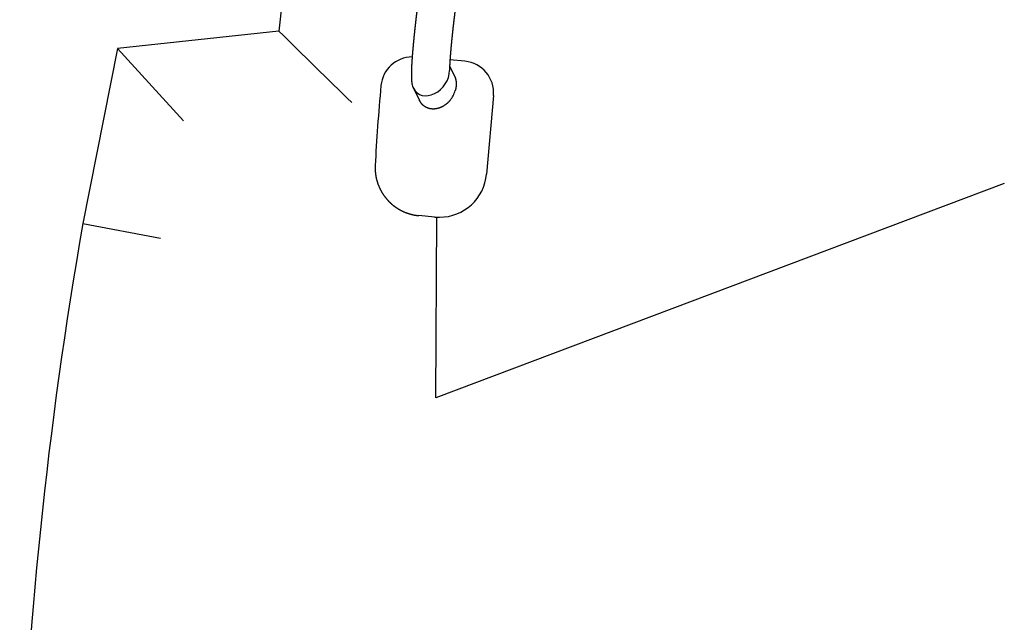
# Model space of a CAD drawing. Extents: x -4168 to 80734, y 199 to 57500.
# Tile 23 of 71: x 12269 to 12893, y 2512 to 2894. Entities that reach past the tile are written whole.
import ezdxf

# ---------------------------------------------------------------- set-up
doc = ezdxf.new("R2010")
doc.units = 0
doc.layers.get('0').update_dxf_attribs({"linetype": 'CONTINUOUS'})

msp = doc.modelspace()

# ---------------------------------------------------------------- linework, layer by layer
at = {"color": 104, "linetype": 'Continuous'}
for p, q in [((12433.03, 2887.1), (12330.63, 2876.1)), ((12330.63, 2876.1), (12308.76, 2765.1)), ((12330.63, 2876.1), (12372.57, 2830.31)), ((12550.98, 2867.99), (12541.51, 2868.82)), ((12541.28, 2864.84), (12544.34, 2858.73)), ((12518.32, 2850.84), (12522.21, 2843.07)), ((12569.08, 2846.31), (12564.71, 2796.5)), ((12893.07, 2790.46), (12532.63, 2654.7)), ((12531.68, 2769.25), (12521.75, 2770.13)), ((12532.63, 2654.7), (12533.19, 2769.16)), ((12534.31, 2769.13), (12534.93, 2769.13)), ((12308.76, 2765.1), (12357.91, 2755.94))]:
    msp.add_line(p, q, dxfattribs=at)
for centre, radius, start, end in [((15358.85, 2610.11), 2938.9, 162.78268, 174.59205), ((18883.03, 9418.83), 9179.65, 225.360773, 225.764822), ((12517.68, 2850.7), 20, 90.41685, 174.70039), ((12534.31, 2799.04), 29.91, 264.94926, 269.99887), ((15014.87, 2289.46), 2747.6, 170.03128, 178.19929)]:
    msp.add_arc(centre, radius, start, end, dxfattribs=at)
for centre, major_axis, ratio, start_param, end_param in [((12549.23, 2848.06), (0, -20), 0.996448, 1.482991, 3.053787), ((12529.22, 2859), (-8.37, -11.22), 0.764768, 5.915143, 8.619022), ((12529.22, 2859), (-8.37, -11.22), 0.764768, 5.65378, 5.915143), ((12506.76, 2845.96), (-9.93, -112.34), 0.084714, 4.661209, 5.122698), ((12533.42, 2850.88), (-7.57, -11.7), 0.799167, 1.424172, 1.931575), ((12534.93, 2799.13), (0, -30), 0.996448, 6.283174, 7.766176)]:
    msp.add_ellipse(centre, major_axis=major_axis, ratio=ratio, start_param=start_param, end_param=end_param, dxfattribs=at)
for points, knots in [([(12549.27, 2932.46), (12549.25, 2932.37), (12549.22, 2932.17), (12549.17, 2931.87), (12549.12, 2931.57), (12549.08, 2931.27), (12549.03, 2930.98), (12548.98, 2930.68), (12548.94, 2930.38), (12548.89, 2930.08), (12548.85, 2929.79), (12548.8, 2929.49), (12548.75, 2929.19), (12548.71, 2928.89), (12548.66, 2928.59), (12548.62, 2928.3), (12548.57, 2928), (12548.53, 2927.7), (12548.48, 2927.4), (12548.43, 2927.11), (12548.39, 2926.81), (12548.34, 2926.51), (12548.3, 2926.21), (12548.25, 2925.91), (12548.21, 2925.62), (12548.16, 2925.32), (12548.12, 2925.02), (12548.08, 2924.72), (12548.03, 2924.42), (12547.99, 2924.13), (12547.94, 2923.83), (12547.9, 2923.53), (12547.85, 2923.23), (12547.81, 2922.93), (12547.77, 2922.64), (12547.72, 2922.34), (12547.68, 2922.04), (12547.63, 2921.74), (12547.59, 2921.44), (12547.55, 2921.15), (12547.5, 2920.85), (12547.46, 2920.55), (12547.42, 2920.25), (12547.37, 2919.95), (12547.33, 2919.65), (12547.29, 2919.36), (12547.25, 2919.06), (12547.2, 2918.76), (12547.16, 2918.46), (12547.12, 2918.16), (12547.07, 2917.86), (12547.03, 2917.57), (12546.99, 2917.27), (12546.95, 2916.97), (12546.91, 2916.67), (12546.86, 2916.37), (12546.82, 2916.08), (12546.78, 2915.78), (12546.74, 2915.48), (12546.7, 2915.18), (12546.65, 2914.88), (12546.61, 2914.58), (12546.57, 2914.28), (12546.53, 2913.99), (12546.49, 2913.69), (12546.45, 2913.39), (12546.41, 2913.09), (12546.37, 2912.79), (12546.32, 2912.49), (12546.28, 2912.2), (12546.24, 2911.9), (12546.2, 2911.6), (12546.16, 2911.3), (12546.12, 2911), (12546.08, 2910.7), (12546.04, 2910.4), (12546, 2910.11), (12545.96, 2909.81), (12545.92, 2909.51), (12545.88, 2909.21), (12545.84, 2908.91), (12545.8, 2908.61), (12545.76, 2908.31), (12545.72, 2908.02), (12545.68, 2907.72), (12545.64, 2907.42), (12545.6, 2907.12), (12545.56, 2906.82), (12545.52, 2906.52), (12545.48, 2906.22), (12545.45, 2905.92), (12545.41, 2905.63), (12545.37, 2905.33), (12545.33, 2905.03), (12545.29, 2904.73), (12545.25, 2904.43), (12545.21, 2904.13), (12545.17, 2903.83), (12545.14, 2903.53), (12545.1, 2903.24), (12545.06, 2902.94), (12545.02, 2902.64), (12544.98, 2902.34), (12544.95, 2902.04), (12544.91, 2901.74), (12544.87, 2901.44), (12544.83, 2901.14), (12544.8, 2900.84), (12544.76, 2900.54), (12544.72, 2900.25), (12544.68, 2899.95), (12544.65, 2899.65), (12544.61, 2899.35), (12544.57, 2899.05), (12544.54, 2898.75), (12544.5, 2898.45), (12544.46, 2898.15), (12544.43, 2897.85), (12544.39, 2897.55), (12544.35, 2897.26), (12544.32, 2896.96), (12544.28, 2896.66), (12544.24, 2896.36), (12544.21, 2896.06), (12544.17, 2895.76), (12544.14, 2895.46), (12544.1, 2895.16), (12544.07, 2894.86), (12544.03, 2894.56), (12544, 2894.26), (12543.96, 2893.96), (12543.92, 2893.67), (12543.89, 2893.37), (12543.85, 2893.07), (12543.82, 2892.77), (12543.79, 2892.47), (12543.75, 2892.17), (12543.72, 2891.87), (12543.68, 2891.57), (12543.65, 2891.27), (12543.61, 2890.97), (12543.58, 2890.67), (12543.55, 2890.37), (12543.51, 2890.07), (12543.48, 2889.77), (12543.44, 2889.48), (12543.41, 2889.18), (12543.38, 2888.88), (12543.34, 2888.58), (12543.31, 2888.28), (12543.28, 2887.98), (12543.24, 2887.68), (12543.21, 2887.38), (12543.18, 2887.08), (12543.15, 2886.78), (12543.11, 2886.48), (12543.08, 2886.18), (12543.05, 2885.88), (12543.02, 2885.58), (12542.99, 2885.28), (12542.95, 2884.98), (12542.92, 2884.68), (12542.89, 2884.38), (12542.86, 2884.08), (12542.83, 2883.78), (12542.8, 2883.48), (12542.77, 2883.18), (12542.74, 2882.88), (12542.71, 2882.59), (12542.67, 2882.29), (12542.64, 2881.99), (12542.61, 2881.69), (12542.58, 2881.39), (12542.55, 2881.09), (12542.52, 2880.79), (12542.49, 2880.49), (12542.47, 2880.19), (12542.44, 2879.89), (12542.41, 2879.59), (12542.38, 2879.29), (12542.35, 2878.99), (12542.32, 2878.69), (12542.29, 2878.39), (12542.26, 2878.09), (12542.24, 2877.79), (12542.21, 2877.49), (12542.18, 2877.19), (12542.15, 2876.89), (12542.13, 2876.59), (12542.1, 2876.29), (12542.07, 2875.99), (12542.05, 2875.69), (12542.02, 2875.39), (12541.99, 2875.09), (12541.97, 2874.79), (12541.94, 2874.49), (12541.92, 2874.19), (12541.89, 2873.89), (12541.87, 2873.59), (12541.84, 2873.29), (12541.82, 2872.99), (12541.79, 2872.69), (12541.77, 2872.38), (12541.74, 2872.08), (12541.72, 2871.78), (12541.7, 2871.48), (12541.67, 2871.18), (12541.65, 2870.88), (12541.63, 2870.58), (12541.61, 2870.28), (12541.59, 2869.98), (12541.56, 2869.68), (12541.54, 2869.38), (12541.52, 2869.08), (12541.5, 2868.78), (12541.48, 2868.48), (12541.46, 2868.18), (12541.44, 2867.88), (12541.43, 2867.58), (12541.41, 2867.28), (12541.39, 2866.97), (12541.37, 2866.67), (12541.36, 2866.37), (12541.34, 2866.07), (12541.33, 2865.77), (12541.31, 2865.47), (12541.3, 2865.17), (12541.28, 2864.87), (12541.27, 2864.57), (12541.26, 2864.27), (12541.25, 2863.97), (12541.24, 2863.66), (12541.23, 2863.36), (12541.22, 2863.06), (12541.22, 2862.76), (12541.21, 2862.46), (12541.21, 2862.26), (12541.21, 2862.16)], [0, 0, 0, 0, 0.301285, 0.60257, 0.903855, 1.20514, 1.506424, 1.807709, 2.108994, 2.410279, 2.711564, 3.012849, 3.314134, 3.615418, 3.916703, 4.217988, 4.519273, 4.820558, 5.121843, 5.423128, 5.724412, 6.025697, 6.326982, 6.628267, 6.929552, 7.230837, 7.532122, 7.833406, 8.134691, 8.435976, 8.737261, 9.038546, 9.339831, 9.641116, 9.942401, 10.243685, 10.54497, 10.846255, 11.14754, 11.448825, 11.75011, 12.051394, 12.352679, 12.653964, 12.955249, 13.256534, 13.557819, 13.859104, 14.160388, 14.461673, 14.762958, 15.064243, 15.365528, 15.666813, 15.968098, 16.269382, 16.570667, 16.871952, 17.173237, 17.474522, 17.775807, 18.077092, 18.378376, 18.679661, 18.980946, 19.282231, 19.583516, 19.884801, 20.186086, 20.48737, 20.788655, 21.08994, 21.391225, 21.69251, 21.993795, 22.29508, 22.596364, 22.897649, 23.198934, 23.500219, 23.801504, 24.102789, 24.404074, 24.705358, 25.006643, 25.307928, 25.609213, 25.910498, 26.211783, 26.513068, 26.814352, 27.115637, 27.416922, 27.718207, 28.019492, 28.320777, 28.622062, 28.923346, 29.224631, 29.525916, 29.827201, 30.128486, 30.429771, 30.731056, 31.03234, 31.333625, 31.63491, 31.936195, 32.23748, 32.538765, 32.84005, 33.141334, 33.442619, 33.743904, 34.045189, 34.346474, 34.647759, 34.949044, 35.250328, 35.551613, 35.852898, 36.154183, 36.455468, 36.756753, 37.058038, 37.359322, 37.660607, 37.961892, 38.263177, 38.564462, 38.865747, 39.167032, 39.468316, 39.769601, 40.070886, 40.372171, 40.673456, 40.974741, 41.276026, 41.577311, 41.878595, 42.17988, 42.481165, 42.78245, 43.083735, 43.38502, 43.686305, 43.987589, 44.288874, 44.590159, 44.891444, 45.192729, 45.494014, 45.795299, 46.096584, 46.397868, 46.699153, 47.000438, 47.301723, 47.603008, 47.904293, 48.205578, 48.506863, 48.808148, 49.109432, 49.410717, 49.712002, 50.013287, 50.314572, 50.615857, 50.917142, 51.218427, 51.519712, 51.820996, 52.122281, 52.423566, 52.724851, 53.026136, 53.327421, 53.628706, 53.929991, 54.231276, 54.532561, 54.833845, 55.13513, 55.436415, 55.7377, 56.038985, 56.34027, 56.641555, 56.94284, 57.244125, 57.54541, 57.846695, 58.14798, 58.449265, 58.75055, 59.051835, 59.353119, 59.654404, 59.955689, 60.256974, 60.558259, 60.859544, 61.160829, 61.462114, 61.763399, 62.064684, 62.365969, 62.667254, 62.968539, 63.269824, 63.571109, 63.872394, 64.173679, 64.474965, 64.77625, 65.077536, 65.378822, 65.680108, 65.981393, 66.28268, 66.583966, 66.885252, 67.186538, 67.487824, 67.78911, 68.090396, 68.391683, 68.692969, 68.994257, 69.295545, 69.596833, 69.89812, 70.199406, 70.500692, 70.801979, 70.801979, 70.801979, 70.801979]), ([(12523.54, 2922.71), (12523.53, 2922.62), (12523.5, 2922.44), (12523.46, 2922.17), (12523.43, 2921.9), (12523.39, 2921.63), (12523.35, 2921.36), (12523.31, 2921.09), (12523.27, 2920.82), (12523.23, 2920.55), (12523.2, 2920.28), (12523.16, 2920.01), (12523.12, 2919.74), (12523.08, 2919.47), (12523.04, 2919.2), (12523.01, 2918.93), (12522.97, 2918.66), (12522.93, 2918.4), (12522.89, 2918.13), (12522.86, 2917.86), (12522.82, 2917.59), (12522.78, 2917.32), (12522.74, 2917.05), (12522.71, 2916.78), (12522.67, 2916.51), (12522.63, 2916.24), (12522.6, 2915.97), (12522.56, 2915.7), (12522.52, 2915.43), (12522.48, 2915.16), (12522.45, 2914.89), (12522.41, 2914.62), (12522.37, 2914.35), (12522.34, 2914.08), (12522.3, 2913.81), (12522.27, 2913.54), (12522.23, 2913.27), (12522.19, 2913), (12522.16, 2912.73), (12522.12, 2912.46), (12522.08, 2912.19), (12522.05, 2911.92), (12522.01, 2911.65), (12521.98, 2911.38), (12521.94, 2911.11), (12521.9, 2910.85), (12521.87, 2910.58), (12521.83, 2910.31), (12521.8, 2910.04), (12521.76, 2909.77), (12521.73, 2909.5), (12521.69, 2909.23), (12521.66, 2908.96), (12521.62, 2908.69), (12521.59, 2908.42), (12521.55, 2908.15), (12521.52, 2907.88), (12521.48, 2907.61), (12521.45, 2907.34), (12521.41, 2907.07), (12521.38, 2906.8), (12521.34, 2906.53), (12521.31, 2906.26), (12521.27, 2905.99), (12521.24, 2905.72), (12521.2, 2905.45), (12521.17, 2905.18), (12521.13, 2904.91), (12521.1, 2904.64), (12521.07, 2904.37), (12521.03, 2904.1), (12521, 2903.83), (12520.96, 2903.56), (12520.93, 2903.29), (12520.9, 2903.02), (12520.86, 2902.75), (12520.83, 2902.48), (12520.8, 2902.21), (12520.76, 2901.94), (12520.73, 2901.67), (12520.7, 2901.4), (12520.66, 2901.13), (12520.63, 2900.86), (12520.6, 2900.59), (12520.56, 2900.32), (12520.53, 2900.05), (12520.5, 2899.78), (12520.47, 2899.51), (12520.43, 2899.24), (12520.4, 2898.97), (12520.37, 2898.7), (12520.33, 2898.43), (12520.3, 2898.16), (12520.27, 2897.89), (12520.24, 2897.62), (12520.21, 2897.35), (12520.17, 2897.07), (12520.14, 2896.8), (12520.11, 2896.53), (12520.08, 2896.26), (12520.05, 2895.99), (12520.01, 2895.72), (12519.98, 2895.45), (12519.95, 2895.18), (12519.92, 2894.91), (12519.89, 2894.64), (12519.86, 2894.37), (12519.83, 2894.1), (12519.79, 2893.83), (12519.76, 2893.56), (12519.73, 2893.29), (12519.7, 2893.02), (12519.67, 2892.75), (12519.64, 2892.48), (12519.61, 2892.21), (12519.58, 2891.94), (12519.55, 2891.67), (12519.52, 2891.4), (12519.49, 2891.13), (12519.46, 2890.86), (12519.43, 2890.59), (12519.4, 2890.32), (12519.37, 2890.05), (12519.34, 2889.77), (12519.31, 2889.5), (12519.28, 2889.23), (12519.25, 2888.96), (12519.22, 2888.69), (12519.19, 2888.42), (12519.16, 2888.15), (12519.13, 2887.88), (12519.1, 2887.61), (12519.07, 2887.34), (12519.04, 2887.07), (12519.02, 2886.8), (12518.99, 2886.53), (12518.96, 2886.26), (12518.93, 2885.99), (12518.9, 2885.72), (12518.87, 2885.45), (12518.85, 2885.17), (12518.82, 2884.9), (12518.79, 2884.63), (12518.76, 2884.36), (12518.73, 2884.09), (12518.71, 2883.82), (12518.68, 2883.55), (12518.65, 2883.28), (12518.62, 2883.01), (12518.6, 2882.74), (12518.57, 2882.47), (12518.54, 2882.2), (12518.52, 2881.93), (12518.49, 2881.66), (12518.46, 2881.38), (12518.44, 2881.11), (12518.41, 2880.84), (12518.38, 2880.57), (12518.36, 2880.3), (12518.33, 2880.03), (12518.31, 2879.76), (12518.28, 2879.49), (12518.25, 2879.22), (12518.23, 2878.95), (12518.2, 2878.68), (12518.18, 2878.4), (12518.15, 2878.13), (12518.13, 2877.86), (12518.1, 2877.59), (12518.08, 2877.32), (12518.06, 2877.05), (12518.03, 2876.78), (12518.01, 2876.51), (12517.98, 2876.24), (12517.96, 2875.97), (12517.94, 2875.69), (12517.91, 2875.42), (12517.89, 2875.15), (12517.87, 2874.88), (12517.84, 2874.61), (12517.82, 2874.34), (12517.8, 2874.07), (12517.78, 2873.8), (12517.75, 2873.52), (12517.73, 2873.25), (12517.71, 2872.98), (12517.69, 2872.71), (12517.67, 2872.44), (12517.64, 2872.17), (12517.62, 2871.9), (12517.6, 2871.63), (12517.58, 2871.35), (12517.56, 2871.08), (12517.54, 2870.81), (12517.52, 2870.54), (12517.5, 2870.27), (12517.48, 2870), (12517.46, 2869.73), (12517.44, 2869.45), (12517.43, 2869.18), (12517.41, 2868.91), (12517.39, 2868.64), (12517.37, 2868.37), (12517.35, 2868.1), (12517.34, 2867.83), (12517.32, 2867.55), (12517.3, 2867.28), (12517.29, 2867.01), (12517.27, 2866.74), (12517.25, 2866.47), (12517.24, 2866.2), (12517.22, 2865.92), (12517.21, 2865.65), (12517.2, 2865.38), (12517.18, 2865.11), (12517.17, 2864.84), (12517.15, 2864.56), (12517.14, 2864.29), (12517.13, 2864.02), (12517.12, 2863.75), (12517.11, 2863.48), (12517.1, 2863.21), (12517.09, 2862.93), (12517.08, 2862.66), (12517.07, 2862.39), (12517.06, 2862.12), (12517.05, 2861.85), (12517.05, 2861.57), (12517.04, 2861.3), (12517.03, 2861.03), (12517.03, 2860.76), (12517.02, 2860.48), (12517.02, 2860.21), (12517.02, 2859.94), (12517.02, 2859.67), (12517.02, 2859.4), (12517.02, 2859.12), (12517.02, 2858.85), (12517.02, 2858.58), (12517.03, 2858.31), (12517.03, 2858.04), (12517.04, 2857.76), (12517.05, 2857.49), (12517.06, 2857.22), (12517.07, 2856.95), (12517.08, 2856.68), (12517.1, 2856.4), (12517.12, 2856.13), (12517.14, 2855.86), (12517.16, 2855.59), (12517.19, 2855.32), (12517.21, 2855.05), (12517.24, 2854.78), (12517.28, 2854.51), (12517.32, 2854.24), (12517.36, 2853.97), (12517.39, 2853.79), (12517.4, 2853.7)], [0, 0, 0, 0, 0.272134, 0.544267, 0.816401, 1.088535, 1.360668, 1.632802, 1.904936, 2.177069, 2.449203, 2.721336, 2.99347, 3.265604, 3.537737, 3.809871, 4.082004, 4.354138, 4.626272, 4.898405, 5.170539, 5.442673, 5.714806, 5.98694, 6.259073, 6.531207, 6.803341, 7.075474, 7.347608, 7.619742, 7.891875, 8.164009, 8.436142, 8.708276, 8.98041, 9.252543, 9.524677, 9.79681, 10.068944, 10.341078, 10.613211, 10.885345, 11.157479, 11.429612, 11.701746, 11.973879, 12.246013, 12.518147, 12.79028, 13.062414, 13.334547, 13.606681, 13.878815, 14.150948, 14.423082, 14.695216, 14.967349, 15.239483, 15.511616, 15.78375, 16.055884, 16.328017, 16.600151, 16.872285, 17.144418, 17.416552, 17.688685, 17.960819, 18.232953, 18.505086, 18.77722, 19.049354, 19.321487, 19.593621, 19.865754, 20.137888, 20.410022, 20.682155, 20.954289, 21.226422, 21.498556, 21.77069, 22.042823, 22.314957, 22.587091, 22.859224, 23.131358, 23.403491, 23.675625, 23.947759, 24.219892, 24.492026, 24.76416, 25.036293, 25.308427, 25.58056, 25.852694, 26.124828, 26.396961, 26.669095, 26.941229, 27.213362, 27.485496, 27.757629, 28.029763, 28.301897, 28.57403, 28.846164, 29.118298, 29.390431, 29.662565, 29.934698, 30.206832, 30.478966, 30.751099, 31.023233, 31.295367, 31.5675, 31.839634, 32.111768, 32.383901, 32.656035, 32.928168, 33.200302, 33.472436, 33.744569, 34.016703, 34.288837, 34.56097, 34.833104, 35.105238, 35.377371, 35.649505, 35.921638, 36.193772, 36.465906, 36.738039, 37.010173, 37.282307, 37.55444, 37.826574, 38.098708, 38.370841, 38.642975, 38.915109, 39.187242, 39.459376, 39.73151, 40.003643, 40.275777, 40.54791, 40.820044, 41.092178, 41.364311, 41.636445, 41.908579, 42.180712, 42.452846, 42.72498, 42.997113, 43.269247, 43.541381, 43.813514, 44.085648, 44.357782, 44.629915, 44.902049, 45.174183, 45.446316, 45.71845, 45.990584, 46.262718, 46.534851, 46.806985, 47.079119, 47.351252, 47.623386, 47.89552, 48.167653, 48.439787, 48.711921, 48.984054, 49.256188, 49.528322, 49.800456, 50.072589, 50.344723, 50.616857, 50.888991, 51.161124, 51.433258, 51.705392, 51.977526, 52.249659, 52.521793, 52.793927, 53.066061, 53.338194, 53.610328, 53.882462, 54.154596, 54.42673, 54.698863, 54.970997, 55.243131, 55.515265, 55.787399, 56.059533, 56.331666, 56.6038, 56.875934, 57.148068, 57.420202, 57.692336, 57.96447, 58.236604, 58.508738, 58.780872, 59.053006, 59.32514, 59.597274, 59.869408, 60.141543, 60.413677, 60.685811, 60.957945, 61.23008, 61.502214, 61.774348, 62.046483, 62.318618, 62.590752, 62.862887, 63.135021, 63.407155, 63.67929, 63.951425, 64.22356, 64.495695, 64.76783, 65.039965, 65.312101, 65.584236, 65.856372, 66.128508, 66.400645, 66.672782, 66.944919, 67.217058, 67.489197, 67.761335, 68.033475, 68.305618, 68.577767, 68.849922, 69.122084, 69.394261, 69.394261, 69.394261, 69.394261]), ([(12544.34, 2858.73), (12544.37, 2858.66), (12544.44, 2858.53), (12544.53, 2858.32), (12544.62, 2858.11), (12544.71, 2857.9), (12544.79, 2857.68), (12544.86, 2857.47), (12544.94, 2857.25), (12545, 2857.03), (12545.07, 2856.8), (12545.12, 2856.58), (12545.18, 2856.35), (12545.23, 2856.12), (12545.27, 2855.89), (12545.31, 2855.66), (12545.35, 2855.42), (12545.38, 2855.19), (12545.4, 2854.95), (12545.43, 2854.71), (12545.44, 2854.47), (12545.46, 2854.23), (12545.47, 2853.99), (12545.47, 2853.75), (12545.47, 2853.51), (12545.47, 2853.26), (12545.46, 2853.02), (12545.45, 2852.77), (12545.43, 2852.53), (12545.41, 2852.28), (12545.38, 2852.04), (12545.35, 2851.79), (12545.32, 2851.54), (12545.28, 2851.3), (12545.24, 2851.05), (12545.2, 2850.81), (12545.15, 2850.56), (12545.09, 2850.32), (12545.04, 2850.07), (12544.98, 2849.83), (12544.91, 2849.58), (12544.87, 2849.42), (12544.84, 2849.34)], [0, 0, 0, 0, 0.226181, 0.453018, 0.68054, 0.90877, 1.137732, 1.367447, 1.59793, 1.829199, 2.061264, 2.294137, 2.527825, 2.762332, 2.997662, 3.233814, 3.470786, 3.708573, 3.947168, 4.186563, 4.426746, 4.667704, 4.909421, 5.151881, 5.395065, 5.638951, 5.883518, 6.128743, 6.374599, 6.621061, 6.868114, 7.115764, 7.363997, 7.612788, 7.862098, 8.111879, 8.362082, 8.612656, 8.863555, 9.114742, 9.36619, 9.617893, 9.617893, 9.617893, 9.617893]), ([(12541.56, 2843.18), (12541.49, 2843.09), (12541.33, 2842.9), (12541.09, 2842.63), (12540.85, 2842.37), (12540.6, 2842.11), (12540.35, 2841.86), (12540.09, 2841.61), (12539.82, 2841.37), (12539.56, 2841.13), (12539.28, 2840.9), (12539, 2840.68), (12538.72, 2840.46), (12538.43, 2840.26), (12538.14, 2840.05), (12537.85, 2839.86), (12537.55, 2839.67), (12537.25, 2839.49), (12536.94, 2839.32), (12536.64, 2839.15), (12536.33, 2839), (12536.01, 2838.85), (12535.7, 2838.71), (12535.38, 2838.58), (12535.06, 2838.45), (12534.73, 2838.34), (12534.41, 2838.23), (12534.08, 2838.14), (12533.76, 2838.05), (12533.43, 2837.97), (12533.1, 2837.9), (12532.77, 2837.84), (12532.44, 2837.79), (12532.11, 2837.75), (12531.78, 2837.72), (12531.46, 2837.7), (12531.13, 2837.69), (12530.8, 2837.69), (12530.48, 2837.69), (12530.16, 2837.71), (12529.84, 2837.74), (12529.52, 2837.78), (12529.2, 2837.83), (12528.89, 2837.88), (12528.58, 2837.95), (12528.27, 2838.03), (12527.97, 2838.12), (12527.67, 2838.21), (12527.38, 2838.32), (12527.08, 2838.43), (12526.8, 2838.56), (12526.52, 2838.69), (12526.24, 2838.84), (12525.97, 2838.99), (12525.7, 2839.15), (12525.44, 2839.32), (12525.19, 2839.5), (12524.94, 2839.68), (12524.7, 2839.88), (12524.47, 2840.08), (12524.24, 2840.29), (12524.02, 2840.51), (12523.8, 2840.74), (12523.6, 2840.97), (12523.39, 2841.21), (12523.2, 2841.46), (12523.02, 2841.71), (12522.84, 2841.97), (12522.67, 2842.23), (12522.51, 2842.51), (12522.35, 2842.78), (12522.25, 2842.97), (12522.21, 2843.07)], [0, 0, 0, 0, 0.359928, 0.719651, 1.07912, 1.43829, 1.797109, 2.155525, 2.513485, 2.870936, 3.227822, 3.584089, 3.939682, 4.294546, 4.648628, 5.001875, 5.354235, 5.705658, 6.056096, 6.405502, 6.753831, 7.101043, 7.447098, 7.791958, 8.135589, 8.477951, 8.81901, 9.158732, 9.497091, 9.834065, 10.169635, 10.503791, 10.836525, 11.167838, 11.497733, 11.826223, 12.153322, 12.479053, 12.803444, 13.126528, 13.448343, 13.768931, 14.08834, 14.406623, 14.723833, 15.04003, 15.355273, 15.669627, 15.983157, 16.295941, 16.60806, 16.919599, 17.230646, 17.541293, 17.851633, 18.161761, 18.47177, 18.781757, 19.091816, 19.40204, 19.712521, 20.023348, 20.334609, 20.646389, 20.958769, 21.271828, 21.585642, 21.900281, 22.215817, 22.532356, 22.849929, 23.168521, 23.168521, 23.168521, 23.168521]), ([(12494.07, 2801.91), (12494.07, 2801.82), (12494.06, 2801.64), (12494.05, 2801.37), (12494.04, 2801.09), (12494.04, 2800.82), (12494.03, 2800.55), (12494.03, 2800.27), (12494.04, 2800), (12494.04, 2799.72), (12494.05, 2799.45), (12494.06, 2799.18), (12494.07, 2798.9), (12494.08, 2798.63), (12494.1, 2798.36), (12494.12, 2798.08), (12494.14, 2797.81), (12494.17, 2797.54), (12494.2, 2797.26), (12494.22, 2796.99), (12494.26, 2796.72), (12494.29, 2796.45), (12494.33, 2796.18), (12494.37, 2795.91), (12494.41, 2795.64), (12494.45, 2795.37), (12494.5, 2795.1), (12494.55, 2794.83), (12494.6, 2794.56), (12494.66, 2794.29), (12494.71, 2794.02), (12494.77, 2793.75), (12494.83, 2793.49), (12494.9, 2793.22), (12494.96, 2792.96), (12495.03, 2792.69), (12495.1, 2792.43), (12495.18, 2792.16), (12495.25, 2791.9), (12495.33, 2791.64), (12495.41, 2791.37), (12495.5, 2791.11), (12495.58, 2790.85), (12495.67, 2790.59), (12495.76, 2790.34), (12495.85, 2790.08), (12495.95, 2789.82), (12496.04, 2789.56), (12496.14, 2789.31), (12496.24, 2789.06), (12496.35, 2788.8), (12496.46, 2788.55), (12496.56, 2788.3), (12496.67, 2788.05), (12496.79, 2787.8), (12496.9, 2787.55), (12497.02, 2787.3), (12497.14, 2787.06), (12497.26, 2786.81), (12497.39, 2786.57), (12497.51, 2786.32), (12497.64, 2786.08), (12497.77, 2785.84), (12497.9, 2785.6), (12498.04, 2785.36), (12498.18, 2785.13), (12498.32, 2784.89), (12498.46, 2784.66), (12498.6, 2784.42), (12498.75, 2784.19), (12498.89, 2783.96), (12499.04, 2783.73), (12499.19, 2783.5), (12499.35, 2783.28), (12499.5, 2783.05), (12499.66, 2782.83), (12499.82, 2782.6), (12499.98, 2782.38), (12500.15, 2782.16), (12500.31, 2781.95), (12500.48, 2781.73), (12500.65, 2781.51), (12500.82, 2781.3), (12500.99, 2781.09), (12501.17, 2780.88), (12501.35, 2780.67), (12501.53, 2780.46), (12501.71, 2780.26), (12501.89, 2780.05), (12502.07, 2779.85), (12502.26, 2779.65), (12502.45, 2779.45), (12502.64, 2779.25), (12502.83, 2779.06), (12503.02, 2778.86), (12503.22, 2778.67), (12503.42, 2778.48), (12503.61, 2778.29), (12503.81, 2778.11), (12504.02, 2777.92), (12504.22, 2777.74), (12504.42, 2777.56), (12504.63, 2777.38), (12504.84, 2777.2), (12505.05, 2777.02), (12505.26, 2776.85), (12505.47, 2776.68), (12505.69, 2776.51), (12505.91, 2776.34), (12506.12, 2776.17), (12506.34, 2776.01), (12506.56, 2775.85), (12506.78, 2775.69), (12507.01, 2775.53), (12507.23, 2775.37), (12507.46, 2775.22), (12507.69, 2775.06), (12507.92, 2774.91), (12508.15, 2774.77), (12508.38, 2774.62), (12508.61, 2774.48), (12508.84, 2774.33), (12509.08, 2774.19), (12509.32, 2774.06), (12509.55, 2773.92), (12509.79, 2773.79), (12510.03, 2773.66), (12510.28, 2773.53), (12510.52, 2773.4), (12510.76, 2773.27), (12511.01, 2773.15), (12511.25, 2773.03), (12511.5, 2772.91), (12511.75, 2772.8), (12512, 2772.68), (12512.25, 2772.57), (12512.5, 2772.46), (12512.75, 2772.36), (12513, 2772.25), (12513.26, 2772.15), (12513.51, 2772.05), (12513.77, 2771.95), (12514.02, 2771.86), (12514.28, 2771.76), (12514.54, 2771.67), (12514.8, 2771.58), (12515.06, 2771.5), (12515.32, 2771.41), (12515.58, 2771.33), (12515.84, 2771.25), (12516.11, 2771.18), (12516.37, 2771.1), (12516.63, 2771.03), (12516.9, 2770.96), (12517.17, 2770.89), (12517.43, 2770.83), (12517.7, 2770.77), (12517.97, 2770.71), (12518.23, 2770.65), (12518.5, 2770.59), (12518.77, 2770.54), (12519.04, 2770.49), (12519.31, 2770.44), (12519.58, 2770.4), (12519.85, 2770.36), (12520.12, 2770.32), (12520.39, 2770.28), (12520.66, 2770.24), (12520.94, 2770.21), (12521.21, 2770.18), (12521.48, 2770.15), (12521.66, 2770.14), (12521.75, 2770.13)], [0, 0, 0, 0, 0.273869, 0.547725, 0.821572, 1.095413, 1.369254, 1.643098, 1.916945, 2.190796, 2.464648, 2.738501, 3.012353, 3.286204, 3.560054, 3.833904, 4.107753, 4.381603, 4.655452, 4.929302, 5.203152, 5.477002, 5.750852, 6.024702, 6.298551, 6.572401, 6.846251, 7.1201, 7.39395, 7.667799, 7.941649, 8.215498, 8.489348, 8.763197, 9.037046, 9.310896, 9.584745, 9.858594, 10.132444, 10.406293, 10.680142, 10.953991, 11.22784, 11.501689, 11.775539, 12.049388, 12.323237, 12.597086, 12.870935, 13.144784, 13.418633, 13.692482, 13.966331, 14.24018, 14.514028, 14.787877, 15.061726, 15.335575, 15.609424, 15.883273, 16.157122, 16.43097, 16.704819, 16.978668, 17.252517, 17.526366, 17.800214, 18.074063, 18.347912, 18.621761, 18.895609, 19.169458, 19.443307, 19.717156, 19.991004, 20.264853, 20.538702, 20.812551, 21.086399, 21.360248, 21.634097, 21.907946, 22.181794, 22.455643, 22.729492, 23.003341, 23.27719, 23.551039, 23.824887, 24.098736, 24.372585, 24.646434, 24.920283, 25.194132, 25.467981, 25.74183, 26.015679, 26.289528, 26.563377, 26.837226, 27.111075, 27.384924, 27.658773, 27.932622, 28.206471, 28.480321, 28.75417, 29.028019, 29.301868, 29.575718, 29.849567, 30.123417, 30.397266, 30.671115, 30.944965, 31.218815, 31.492664, 31.766514, 32.040363, 32.314213, 32.588063, 32.861912, 33.135762, 33.409612, 33.683462, 33.957312, 34.231162, 34.505012, 34.778862, 35.052712, 35.326562, 35.600412, 35.874263, 36.148113, 36.421963, 36.695814, 36.969664, 37.243515, 37.517365, 37.791216, 38.065066, 38.338917, 38.612768, 38.886619, 39.160469, 39.43432, 39.708171, 39.982022, 40.255873, 40.529724, 40.803576, 41.077427, 41.351279, 41.62513, 41.898981, 42.172832, 42.446683, 42.720534, 42.994385, 43.268237, 43.54209, 43.815944, 44.089799, 44.363653, 44.637504, 44.911353, 45.185197, 45.459039, 45.732882, 46.00673, 46.280589, 46.554462, 46.554462, 46.554462, 46.554462])]:
    msp.add_open_spline(points, degree=3, knots=knots, dxfattribs=at)

doc.saveas('drawing.dxf')
